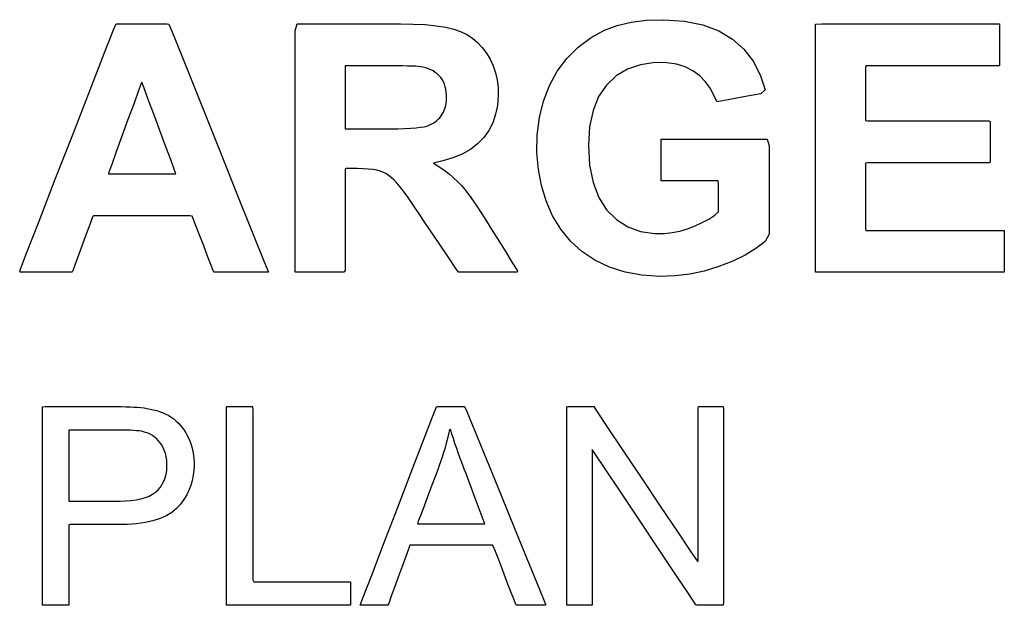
# Model space of a CAD drawing. Extents: x -538 to 1263, y -2592 to 1131.
# Tile 8 of 10: x -362 to -213, y -365 to -276. Entities that reach past the tile are written whole.
import ezdxf

# ---------------------------------------------------------------- set-up
doc = ezdxf.new("R2010")
doc.units = 0
doc.layers.get('0').update_dxf_attribs({"linetype": 'CONTINUOUS'})

msp = doc.modelspace()

# ---------------------------------------------------------------- linework, layer by layer
for p, q in [((-269.23, -276.47), (-266.91, -276.19)), ((-266.91, -276.19), (-264.27, -276.12)), ((-264.27, -276.12), (-261.14, -276.34)), ((-349.15, -281.24), (-347.76, -277.66)), ((-347.76, -277.66), (-347.38, -276.75)), ((-347.38, -276.75), (-346.89, -276.75)), ((-346.89, -276.75), (-345.9, -276.75)), ((-345.9, -276.75), (-344.57, -276.75)), ((-344.57, -276.75), (-343.1, -276.75)), ((-343.1, -276.75), (-341.67, -276.75)), ((-341.67, -276.75), (-340.45, -276.75)), ((-340.45, -276.75), (-339.62, -276.75)), ((-339.62, -276.75), (-339.35, -276.78)), ((-339.35, -276.78), (-338.57, -278.72)), ((-320.21, -277.81), (-319.92, -276.75)), ((-320.21, -283.96), (-320.21, -277.81)), ((-319.92, -276.75), (-317.53, -276.75)), ((-317.53, -276.75), (-313.64, -276.75)), ((-313.64, -276.75), (-309.38, -276.75)), ((-309.38, -276.75), (-305.87, -276.75)), ((-305.87, -276.75), (-304.22, -276.75)), ((-304.22, -276.75), (-302.35, -276.78)), ((-302.35, -276.78), (-300.48, -276.87)), ((-300.48, -276.87), (-298.81, -277.03)), ((-298.81, -277.03), (-297.36, -277.25)), ((-297.36, -277.25), (-296.13, -277.54)), ((-296.13, -277.54), (-295.1, -277.9)), ((-275.31, -278.82), (-273.26, -277.7)), ((-273.26, -277.7), (-271.35, -276.98)), ((-271.35, -276.98), (-269.23, -276.47)), ((-261.14, -276.34), (-258.36, -276.91)), ((-258.36, -276.91), (-255.94, -277.81)), ((-255.94, -277.81), (-253.87, -279.05)), ((-241.28, -276.77), (-240.29, -276.75)), ((-241.28, -278.6), (-241.28, -276.77)), ((-240.29, -276.75), (-237.32, -276.75)), ((-237.32, -276.75), (-233, -276.75)), ((-233, -276.75), (-227.96, -276.75)), ((-227.96, -276.75), (-222.85, -276.75)), ((-222.85, -276.75), (-218.29, -276.75)), ((-218.29, -276.75), (-214.92, -276.75)), ((-214.92, -276.75), (-213.38, -276.75)), ((-213.38, -276.75), (-213.35, -276.94)), ((-213.35, -276.94), (-213.35, -277.59)), ((-213.35, -277.59), (-213.35, -278.55)), ((-338.57, -278.72), (-336.8, -283.14)), ((-295.1, -277.9), (-294.17, -278.35)), ((-294.17, -278.35), (-293.32, -278.9)), ((-293.32, -278.9), (-292.53, -279.56)), ((-277.29, -280.28), (-275.31, -278.82)), ((-253.87, -279.05), (-252.13, -280.6)), ((-241.28, -282.97), (-241.28, -278.6)), ((-213.35, -278.55), (-213.35, -279.69)), ((-292.53, -279.56), (-291.82, -280.31)), ((-291.82, -280.31), (-291.18, -281.17)), ((-279, -281.99), (-277.29, -280.28)), ((-252.13, -280.6), (-250.73, -282.4)), ((-213.35, -279.69), (-213.35, -280.86)), ((-351.31, -286.78), (-349.15, -281.24)), ((-291.18, -281.17), (-290.61, -282.12)), ((-290.61, -282.12), (-290.16, -283.12)), ((-280.44, -283.94), (-279, -281.99)), ((-213.35, -280.86), (-213.35, -281.92)), ((-213.35, -281.92), (-213.35, -282.72)), ((-336.8, -283.14), (-334.38, -289.19)), ((-312.41, -283.13), (-312.61, -283.13)), ((-312.61, -283.13), (-312.61, -283.62)), ((-312.61, -283.62), (-312.61, -284.73)), ((-311.79, -283.13), (-312.41, -283.13)), ((-310.88, -283.13), (-311.79, -283.13)), ((-309.82, -283.13), (-310.88, -283.13)), ((-308.73, -283.13), (-309.82, -283.13)), ((-307.76, -283.13), (-308.73, -283.13)), ((-307.03, -283.13), (-307.76, -283.13)), ((-306.68, -283.13), (-307.03, -283.13)), ((-305.81, -283.13), (-306.68, -283.13)), ((-304.82, -283.13), (-305.81, -283.13)), ((-303.93, -283.14), (-304.82, -283.13)), ((-303.16, -283.16), (-303.93, -283.14)), ((-302.5, -283.17), (-303.16, -283.16)), ((-301.96, -283.19), (-302.5, -283.17)), ((-301.52, -283.22), (-301.96, -283.19)), ((-301.2, -283.25), (-301.52, -283.22)), ((-300.82, -283.31), (-301.2, -283.25)), ((-300.39, -283.42), (-300.82, -283.31)), ((-299.99, -283.55), (-300.39, -283.42)), ((-299.61, -283.71), (-299.99, -283.55)), ((-299.26, -283.9), (-299.61, -283.71)), ((-290.16, -283.12), (-289.81, -284.16)), ((-269.77, -283.6), (-271.5, -284.64)), ((-267.81, -282.94), (-269.77, -283.6)), ((-265.61, -282.63), (-267.81, -282.94)), ((-263.8, -282.65), (-265.61, -282.63)), ((-262.37, -282.87), (-263.8, -282.65)), ((-261.06, -283.27), (-262.37, -282.87)), ((-259.88, -283.86), (-261.06, -283.27)), ((-250.73, -282.4), (-249.64, -284.46)), ((-241.28, -289.02), (-241.28, -282.97)), ((-233.58, -283.13), (-233.68, -283.29)), ((-233.68, -283.29), (-233.68, -284.05)), ((-232.2, -283.13), (-233.58, -283.13)), ((-229.57, -283.13), (-232.2, -283.13)), ((-226.16, -283.13), (-229.57, -283.13)), ((-222.41, -283.13), (-226.16, -283.13)), ((-218.8, -283.13), (-222.41, -283.13)), ((-215.79, -283.13), (-218.8, -283.13)), ((-213.84, -283.13), (-215.79, -283.13)), ((-213.35, -283.11), (-213.84, -283.13)), ((-213.35, -282.72), (-213.35, -283.11)), ((-320.21, -293.34), (-320.21, -283.96)), ((-312.61, -284.73), (-312.61, -286.27)), ((-298.94, -284.11), (-299.26, -283.9)), ((-298.64, -284.34), (-298.94, -284.11)), ((-298.36, -284.61), (-298.64, -284.34)), ((-298.12, -284.9), (-298.36, -284.61)), ((-297.9, -285.21), (-298.12, -284.9)), ((-297.71, -285.54), (-297.9, -285.21)), ((-289.81, -284.16), (-289.57, -285.25)), ((-289.57, -285.25), (-289.43, -286.4)), ((-281.63, -286.12), (-280.44, -283.94)), ((-271.5, -284.64), (-272.99, -286.03)), ((-258.83, -284.62), (-259.88, -283.86)), ((-257.94, -285.53), (-258.83, -284.62)), ((-249.64, -284.46), (-248.88, -286.78)), ((-233.68, -284.05), (-233.68, -285.25)), ((-233.68, -285.25), (-233.68, -286.72)), ((-343.57, -285.8), (-344, -287)), ((-343.45, -285.61), (-343.57, -285.8)), ((-343.12, -286.5), (-343.45, -285.61)), ((-342.48, -288.22), (-343.12, -286.5)), ((-312.61, -286.27), (-312.61, -288.01)), ((-297.56, -285.9), (-297.71, -285.54)), ((-297.43, -286.28), (-297.56, -285.9)), ((-297.34, -286.68), (-297.43, -286.28)), ((-297.27, -287.1), (-297.34, -286.68)), ((-289.43, -286.4), (-289.4, -287.65)), ((-282.53, -288.47), (-281.63, -286.12)), ((-272.99, -286.03), (-274.17, -287.78)), ((-257.21, -286.57), (-257.94, -285.53)), ((-256.64, -287.74), (-257.21, -286.57)), ((-248.88, -286.78), (-249.57, -287.34)), ((-233.68, -286.72), (-233.68, -288.26)), ((-353.9, -293.42), (-351.31, -286.78)), ((-344, -287), (-344.7, -288.92)), ((-341.65, -290.46), (-342.48, -288.22)), ((-312.61, -288.01), (-312.61, -289.73)), ((-297.24, -287.55), (-297.27, -287.1)), ((-297.26, -288.39), (-297.24, -287.99)), ((-297.24, -287.99), (-297.24, -287.55)), ((-289.4, -287.65), (-289.52, -289.11)), ((-274.17, -287.78), (-275.02, -289.89)), ((-256.21, -288.58), (-256.64, -287.74)), ((-254.52, -288.26), (-256.21, -288.58)), ((-251.89, -287.77), (-254.52, -288.26)), ((-249.57, -287.34), (-251.89, -287.77)), ((-233.68, -288.26), (-233.68, -289.69)), ((-344.7, -288.92), (-345.56, -291.28)), ((-334.38, -289.19), (-331.64, -296.03)), ((-312.61, -289.73), (-312.61, -291.23)), ((-297.58, -289.83), (-297.47, -289.49)), ((-297.47, -289.49), (-297.37, -289.14)), ((-297.37, -289.14), (-297.31, -288.78)), ((-297.31, -288.78), (-297.26, -288.39)), ((-289.52, -289.11), (-289.8, -290.47)), ((-283.14, -290.97), (-282.53, -288.47)), ((-241.28, -295.88), (-241.28, -289.02)), ((-233.68, -289.69), (-233.68, -290.8)), ((-340.72, -292.95), (-341.65, -290.46)), ((-312.61, -291.23), (-312.61, -292.29)), ((-298.74, -291.45), (-298.5, -291.23)), ((-298.5, -291.23), (-298.28, -290.99)), ((-298.28, -290.99), (-298.07, -290.72)), ((-298.07, -290.72), (-297.89, -290.44)), ((-297.89, -290.44), (-297.72, -290.14)), ((-297.72, -290.14), (-297.58, -289.83)), ((-289.8, -290.47), (-290.24, -291.74)), ((-283.47, -293.61), (-283.14, -290.97)), ((-275.02, -289.89), (-275.53, -292.35)), ((-233.68, -290.8), (-233.68, -291.42)), ((-345.56, -291.28), (-346.47, -293.79)), ((-312.61, -292.29), (-312.61, -292.69)), ((-312.61, -292.69), (-312.37, -292.69)), ((-312.37, -292.69), (-311.75, -292.69)), ((-311.75, -292.69), (-310.86, -292.69)), ((-310.86, -292.69), (-309.85, -292.69)), ((-309.85, -292.69), (-308.83, -292.69)), ((-308.83, -292.69), (-307.92, -292.69)), ((-307.92, -292.69), (-307.26, -292.69)), ((-307.26, -292.69), (-306.98, -292.69)), ((-306.98, -292.69), (-305.83, -292.68)), ((-305.83, -292.68), (-304.65, -292.66)), ((-304.65, -292.66), (-303.6, -292.63)), ((-303.6, -292.63), (-302.67, -292.58)), ((-302.67, -292.58), (-301.87, -292.52)), ((-301.87, -292.52), (-301.2, -292.44)), ((-301.2, -292.44), (-300.64, -292.35)), ((-300.64, -292.35), (-300.22, -292.25)), ((-300.22, -292.25), (-299.88, -292.13)), ((-299.88, -292.13), (-299.57, -291.99)), ((-299.57, -291.99), (-299.28, -291.83)), ((-299.28, -291.83), (-299, -291.65)), ((-299, -291.65), (-298.74, -291.45)), ((-290.24, -291.74), (-290.84, -292.91)), ((-275.53, -292.35), (-275.7, -295.16)), ((-233.68, -291.42), (-233.39, -291.48)), ((-233.39, -291.48), (-231.78, -291.48)), ((-231.78, -291.48), (-229.11, -291.48)), ((-229.11, -291.48), (-225.82, -291.48)), ((-225.82, -291.48), (-222.33, -291.48)), ((-222.33, -291.48), (-219.07, -291.48)), ((-219.07, -291.48), (-216.47, -291.48)), ((-216.47, -291.48), (-214.97, -291.48)), ((-214.97, -291.48), (-214.76, -291.55)), ((-214.76, -291.55), (-214.76, -292.06)), ((-214.76, -292.06), (-214.76, -292.93)), ((-356.59, -300.33), (-353.9, -293.42)), ((-346.47, -293.79), (-347.33, -296.15)), ((-339.82, -295.39), (-340.72, -292.95)), ((-320.21, -303.3), (-320.21, -293.34)), ((-291.6, -293.98), (-292.52, -294.95)), ((-290.84, -292.91), (-291.6, -293.98)), ((-283.52, -296.33), (-283.47, -293.61)), ((-264.7, -294.26), (-262.99, -294.23)), ((-262.99, -294.23), (-257.97, -294.23)), ((-257.97, -294.23), (-252.26, -294.23)), ((-252.26, -294.23), (-248.6, -294.23)), ((-248.6, -294.23), (-248.3, -295.26)), ((-214.76, -292.93), (-214.76, -294.02)), ((-214.76, -294.02), (-214.76, -295.19)), ((-339.03, -297.5), (-339.82, -295.39)), ((-292.52, -294.95), (-293.61, -295.79)), ((-275.7, -295.16), (-275.53, -298.18)), ((-264.7, -295.44), (-264.7, -294.26)), ((-264.7, -297.59), (-264.7, -295.44)), ((-248.3, -295.26), (-248.3, -299.51)), ((-214.76, -295.19), (-214.76, -296.3)), ((-347.33, -296.15), (-348.03, -298.07)), ((-331.64, -296.03), (-328.93, -302.81)), ((-296.26, -297.08), (-297.82, -297.52)), ((-294.85, -296.5), (-296.26, -297.08)), ((-293.61, -295.79), (-294.85, -296.5)), ((-283.31, -298.85), (-283.52, -296.33)), ((-241.28, -302.71), (-241.28, -295.88)), ((-214.76, -296.3), (-214.76, -297.19)), ((-214.76, -297.19), (-214.76, -297.73)), ((-348.03, -298.07), (-348.47, -299.27)), ((-338.49, -298.97), (-339.03, -297.5)), ((-312.5, -298.7), (-312.61, -298.72)), ((-312.61, -298.72), (-312.61, -300.34)), ((-312.19, -298.7), (-312.5, -298.7)), ((-311.79, -298.7), (-312.19, -298.7)), ((-311.4, -298.7), (-311.79, -298.7)), ((-311.12, -298.7), (-311.4, -298.7)), ((-310.75, -298.7), (-311.12, -298.7)), ((-309.89, -298.73), (-310.75, -298.7)), ((-297.82, -297.52), (-299.24, -297.86)), ((-299.24, -297.86), (-298.39, -298.39)), ((-298.39, -298.39), (-297.59, -298.94)), ((-275.53, -298.18), (-275.01, -300.82)), ((-264.7, -299.66), (-264.7, -297.59)), ((-233.31, -297.83), (-233.68, -297.88)), ((-233.68, -297.88), (-233.68, -298.57)), ((-233.68, -298.57), (-233.68, -299.9)), ((-231.6, -297.83), (-233.31, -297.83)), ((-228.86, -297.83), (-231.6, -297.83)), ((-225.53, -297.83), (-228.86, -297.83)), ((-222.04, -297.83), (-225.53, -297.83)), ((-218.82, -297.83), (-222.04, -297.83)), ((-216.3, -297.83), (-218.82, -297.83)), ((-214.91, -297.83), (-216.3, -297.83)), ((-214.76, -297.73), (-214.91, -297.83)), ((-348.47, -299.27), (-348.51, -299.52)), ((-348.51, -299.52), (-347.86, -299.52)), ((-347.86, -299.52), (-346.59, -299.52)), ((-346.59, -299.52), (-344.94, -299.52)), ((-344.94, -299.52), (-343.11, -299.52)), ((-343.11, -299.52), (-341.32, -299.52)), ((-341.32, -299.52), (-339.77, -299.52)), ((-339.77, -299.52), (-338.69, -299.52)), ((-338.69, -299.52), (-338.28, -299.52)), ((-338.28, -299.52), (-338.49, -298.97)), ((-309.11, -298.78), (-309.89, -298.73)), ((-308.43, -298.86), (-309.11, -298.78)), ((-307.83, -298.96), (-308.43, -298.86)), ((-307.33, -299.09), (-307.83, -298.96)), ((-306.9, -299.26), (-307.33, -299.09)), ((-306.47, -299.47), (-306.9, -299.26)), ((-306.06, -299.73), (-306.47, -299.47)), ((-305.65, -300.04), (-306.06, -299.73)), ((-305.25, -300.39), (-305.65, -300.04)), ((-297.59, -298.94), (-296.85, -299.5)), ((-296.85, -299.5), (-296.16, -300.09)), ((-296.16, -300.09), (-295.53, -300.69)), ((-282.84, -301.28), (-283.31, -298.85)), ((-264.7, -300.58), (-264.7, -299.66)), ((-248.3, -299.51), (-248.3, -304.8)), ((-233.68, -299.9), (-233.68, -301.62)), ((-359.05, -306.66), (-356.59, -300.33)), ((-312.61, -300.34), (-312.61, -303.79)), ((-304.86, -300.79), (-305.25, -300.39)), ((-304.38, -301.36), (-304.86, -300.79)), ((-303.79, -302.13), (-304.38, -301.36)), ((-295.53, -300.69), (-294.94, -301.34)), ((-294.94, -301.34), (-294.28, -302.14)), ((-282.12, -303.62), (-282.84, -301.28)), ((-275.01, -300.82), (-274.15, -303.08)), ((-263.43, -300.58), (-264.7, -300.58)), ((-260.6, -300.58), (-263.43, -300.58)), ((-257.65, -300.58), (-260.6, -300.58)), ((-256.03, -300.58), (-257.65, -300.58)), ((-255.98, -301.08), (-256.03, -300.58)), ((-255.98, -302.54), (-255.98, -301.08)), ((-233.68, -301.62), (-233.68, -303.51)), ((-328.93, -302.81), (-326.57, -308.71)), ((-303.07, -303.11), (-303.79, -302.13)), ((-302.24, -304.31), (-303.07, -303.11)), ((-294.28, -302.14), (-293.56, -303.11)), ((-293.56, -303.11), (-292.76, -304.26)), ((-274.15, -303.08), (-272.95, -304.94)), ((-255.98, -304.2), (-255.98, -302.54)), ((-241.28, -308.65), (-241.28, -302.71)), ((-320.21, -311.21), (-320.21, -303.3)), ((-312.61, -303.79), (-312.61, -307.98)), ((-301.28, -305.72), (-302.24, -304.31)), ((-292.76, -304.26), (-291.88, -305.59)), ((-281.15, -305.87), (-282.12, -303.62)), ((-255.98, -305.27), (-255.98, -304.2)), ((-233.68, -303.51), (-233.68, -305.33)), ((-350.95, -306.02), (-351.22, -306.76)), ((-350.81, -305.87), (-350.95, -306.02)), ((-349.75, -305.87), (-350.81, -305.87)), ((-347.79, -305.87), (-349.75, -305.87)), ((-345.26, -305.87), (-347.79, -305.87)), ((-342.5, -305.87), (-345.26, -305.87)), ((-339.85, -305.87), (-342.5, -305.87)), ((-337.63, -305.87), (-339.85, -305.87)), ((-336.2, -305.87), (-337.63, -305.87)), ((-335.83, -305.9), (-336.2, -305.87)), ((-335.63, -306.42), (-335.83, -305.9)), ((-300.72, -306.56), (-301.28, -305.72)), ((-291.88, -305.59), (-290.94, -307.08)), ((-279.92, -307.92), (-281.15, -305.87)), ((-272.95, -304.94), (-271.45, -306.43)), ((-257.47, -306.36), (-256.55, -305.78)), ((-256.55, -305.78), (-255.98, -305.27)), ((-248.3, -304.8), (-248.3, -308.64)), ((-233.68, -305.33), (-233.68, -306.85)), ((-360.96, -311.56), (-359.05, -306.66)), ((-351.22, -306.76), (-351.66, -307.98)), ((-335.22, -307.48), (-335.63, -306.42)), ((-334.68, -308.89), (-335.22, -307.48)), ((-299.75, -308), (-300.72, -306.56)), ((-290.94, -307.08), (-290.55, -307.71)), ((-271.45, -306.43), (-269.73, -307.52)), ((-269.73, -307.52), (-267.81, -308.23)), ((-260.69, -307.85), (-259.54, -307.4)), ((-259.54, -307.4), (-258.47, -306.91)), ((-258.47, -306.91), (-257.47, -306.36)), ((-233.68, -306.85), (-233.68, -307.84)), ((-351.66, -307.98), (-352.21, -309.46)), ((-334.08, -310.45), (-334.68, -308.89)), ((-326.57, -308.71), (-324.9, -312.86)), ((-312.61, -307.98), (-312.61, -311.79)), ((-298.35, -310.09), (-299.75, -308)), ((-290.55, -307.71), (-289.58, -309.25)), ((-278.44, -309.72), (-279.92, -307.92)), ((-267.81, -308.23), (-265.66, -308.55)), ((-265.66, -308.55), (-264.14, -308.55)), ((-264.14, -308.55), (-262.99, -308.42)), ((-262.99, -308.42), (-261.84, -308.19)), ((-261.84, -308.19), (-260.69, -307.85)), ((-248.3, -308.64), (-248.9, -309.79)), ((-241.28, -312.84), (-241.28, -308.65)), ((-233.68, -307.84), (-233.62, -308.08)), ((-233.62, -308.08), (-232.32, -308.08)), ((-232.32, -308.08), (-229.69, -308.08)), ((-229.69, -308.08), (-226.2, -308.08)), ((-226.2, -308.08), (-222.34, -308.08)), ((-222.34, -308.08), (-218.57, -308.08)), ((-218.57, -308.08), (-215.38, -308.08)), ((-215.38, -308.08), (-213.25, -308.08)), ((-213.25, -308.08), (-212.63, -308.09)), ((-212.63, -308.09), (-212.63, -308.44)), ((-212.63, -308.44), (-212.63, -309.21)), ((-352.21, -309.46), (-352.78, -311.04)), ((-333.49, -311.98), (-334.08, -310.45)), ((-296.91, -312.23), (-298.35, -310.09)), ((-289.58, -309.25), (-288.36, -311.2)), ((-276.7, -311.28), (-278.44, -309.72)), ((-248.9, -309.79), (-250.3, -310.83)), ((-212.63, -309.21), (-212.63, -310.24)), ((-212.63, -310.24), (-212.63, -311.4)), ((-361.99, -314.2), (-360.96, -311.56)), ((-352.78, -311.04), (-353.31, -312.5)), ((-332.99, -313.27), (-333.49, -311.98)), ((-320.21, -314.43), (-320.21, -311.21)), ((-312.61, -311.79), (-312.61, -314.15)), ((-288.36, -311.2), (-287.22, -313.03)), ((-274.72, -312.59), (-276.7, -311.28)), ((-251.94, -311.82), (-253.83, -312.74)), ((-250.3, -310.83), (-251.94, -311.82)), ((-212.63, -311.4), (-212.63, -312.55)), ((-353.31, -312.5), (-353.73, -313.66)), ((-332.66, -314.16), (-332.99, -313.27)), ((-324.9, -312.86), (-324.27, -314.43)), ((-295.81, -313.87), (-296.91, -312.23)), ((-287.22, -313.03), (-286.47, -314.23)), ((-272.52, -313.64), (-274.72, -312.59)), ((-270.15, -314.4), (-272.52, -313.64)), ((-255.95, -313.58), (-258.14, -314.26)), ((-253.83, -312.74), (-255.95, -313.58)), ((-241.28, -314.43), (-241.28, -312.84)), ((-212.63, -312.55), (-212.63, -313.53)), ((-212.63, -313.53), (-212.63, -314.21)), ((-361.94, -314.43), (-361.99, -314.2)), ((-361.24, -314.43), (-361.94, -314.43)), ((-360.1, -314.43), (-361.24, -314.43)), ((-358.69, -314.43), (-360.1, -314.43)), ((-357.21, -314.43), (-358.69, -314.43)), ((-355.83, -314.43), (-357.21, -314.43)), ((-354.73, -314.43), (-355.83, -314.43)), ((-354.1, -314.43), (-354.73, -314.43)), ((-353.98, -314.34), (-354.1, -314.43)), ((-353.73, -313.66), (-353.98, -314.34)), ((-332.54, -314.43), (-332.66, -314.16)), ((-332.12, -314.43), (-332.54, -314.43)), ((-331.15, -314.43), (-332.12, -314.43)), ((-329.82, -314.43), (-331.15, -314.43)), ((-328.32, -314.43), (-329.82, -314.43)), ((-326.83, -314.43), (-328.32, -314.43)), ((-325.53, -314.43), (-326.83, -314.43)), ((-324.62, -314.43), (-325.53, -314.43)), ((-324.27, -314.43), (-324.62, -314.43)), ((-319.56, -314.43), (-320.21, -314.43)), ((-317.96, -314.43), (-319.56, -314.43)), ((-315.95, -314.43), (-317.96, -314.43)), ((-314.06, -314.43), (-315.95, -314.43)), ((-312.82, -314.43), (-314.06, -314.43)), ((-312.61, -314.15), (-312.82, -314.43)), ((-295.43, -314.43), (-295.81, -313.87)), ((-294.49, -314.43), (-295.43, -314.43)), ((-292.49, -314.43), (-294.49, -314.43)), ((-290.07, -314.43), (-292.49, -314.43)), ((-287.86, -314.43), (-290.07, -314.43)), ((-286.5, -314.43), (-287.86, -314.43)), ((-286.47, -314.23), (-286.5, -314.43)), ((-267.61, -314.88), (-270.15, -314.4)), ((-264.89, -315.07), (-267.61, -314.88)), ((-262.56, -315), (-264.89, -315.07)), ((-260.34, -314.73), (-262.56, -315)), ((-258.14, -314.26), (-260.34, -314.73)), ((-240.08, -314.43), (-241.28, -314.43)), ((-236.89, -314.43), (-240.08, -314.43)), ((-232.37, -314.43), (-236.89, -314.43)), ((-227.18, -314.43), (-232.37, -314.43)), ((-221.95, -314.43), (-227.18, -314.43)), ((-217.36, -314.43), (-221.95, -314.43)), ((-214.03, -314.43), (-217.36, -314.43)), ((-212.64, -314.43), (-214.03, -314.43)), ((-212.63, -314.21), (-212.64, -314.43)), ((-358.54, -334.83), (-358.15, -334.82)), ((-358.54, -336.32), (-358.54, -334.83)), ((-358.15, -334.82), (-356.94, -334.82)), ((-356.94, -334.82), (-355.19, -334.82)), ((-355.19, -334.82), (-353.15, -334.82)), ((-353.15, -334.82), (-351.07, -334.82)), ((-351.07, -334.82), (-349.21, -334.82)), ((-349.21, -334.82), (-347.83, -334.82)), ((-347.83, -334.82), (-347.19, -334.82)), ((-347.19, -334.82), (-346.58, -334.82)), ((-346.58, -334.82), (-345.9, -334.83)), ((-345.9, -334.83), (-345.25, -334.85)), ((-345.25, -334.85), (-344.66, -334.88)), ((-344.66, -334.88), (-344.1, -334.92)), ((-344.1, -334.92), (-343.59, -334.97)), ((-343.59, -334.97), (-343.12, -335.02)), ((-343.12, -335.02), (-342.7, -335.09)), ((-342.7, -335.09), (-342.2, -335.18)), ((-342.2, -335.18), (-341.67, -335.3)), ((-341.67, -335.3), (-341.17, -335.43)), ((-341.17, -335.43), (-340.7, -335.59)), ((-340.7, -335.59), (-340.24, -335.77)), ((-340.24, -335.77), (-339.81, -335.97)), ((-339.81, -335.97), (-339.39, -336.19)), ((-330.62, -334.86), (-330.51, -334.82)), ((-330.62, -336.49), (-330.62, -334.86)), ((-330.51, -334.82), (-330.11, -334.82)), ((-330.11, -334.82), (-329.51, -334.82)), ((-329.51, -334.82), (-328.81, -334.82)), ((-328.81, -334.82), (-328.08, -334.82)), ((-328.08, -334.82), (-327.42, -334.82)), ((-327.42, -334.82), (-326.92, -334.82)), ((-326.92, -334.82), (-326.65, -334.82)), ((-326.65, -334.82), (-326.63, -335.32)), ((-326.63, -335.32), (-326.63, -337.69)), ((-299.38, -336.39), (-298.78, -334.84)), ((-298.78, -334.84), (-298.63, -334.82)), ((-298.63, -334.82), (-298.19, -334.82)), ((-298.19, -334.82), (-297.54, -334.82)), ((-297.54, -334.82), (-296.77, -334.82)), ((-296.77, -334.82), (-295.99, -334.82)), ((-295.99, -334.82), (-295.28, -334.82)), ((-295.28, -334.82), (-294.75, -334.82)), ((-294.75, -334.82), (-294.49, -334.82)), ((-294.49, -334.82), (-294.18, -335.54)), ((-294.18, -335.54), (-293, -338.41)), ((-278.99, -334.83), (-278.85, -334.82)), ((-278.99, -336.34), (-278.99, -334.83)), ((-278.85, -334.82), (-278.42, -334.82)), ((-278.42, -334.82), (-277.79, -334.82)), ((-277.79, -334.82), (-277.06, -334.82)), ((-277.06, -334.82), (-276.31, -334.82)), ((-276.31, -334.82), (-275.64, -334.82)), ((-275.64, -334.82), (-275.14, -334.82)), ((-275.14, -334.82), (-274.91, -334.82)), ((-274.91, -334.82), (-274.47, -335.47)), ((-274.47, -335.47), (-272.9, -337.81)), ((-259.07, -334.99), (-259.01, -334.82)), ((-259.07, -336.7), (-259.07, -334.99)), ((-259.01, -334.82), (-258.68, -334.82)), ((-258.68, -334.82), (-258.14, -334.82)), ((-258.14, -334.82), (-257.47, -334.82)), ((-257.47, -334.82), (-256.77, -334.82)), ((-256.77, -334.82), (-256.11, -334.82)), ((-256.11, -334.82), (-255.59, -334.82)), ((-255.59, -334.82), (-255.29, -334.82)), ((-255.29, -334.82), (-255.24, -335.15)), ((-255.24, -335.15), (-255.24, -337.54)), ((-358.54, -339.82), (-358.54, -336.32)), ((-339.39, -336.19), (-339, -336.42)), ((-339, -336.42), (-338.63, -336.68)), ((-338.63, -336.68), (-338.28, -336.97)), ((-338.28, -336.97), (-337.95, -337.28)), ((-337.95, -337.28), (-337.64, -337.62)), ((-330.62, -340.06), (-330.62, -336.49)), ((-300.73, -339.93), (-299.38, -336.39)), ((-278.99, -339.85), (-278.99, -336.34)), ((-259.07, -339.82), (-259.07, -336.7)), ((-255.24, -337.54), (-255.24, -341.66)), ((-354.31, -338.38), (-354.56, -338.38)), ((-354.56, -338.38), (-354.56, -338.94)), ((-354.56, -338.94), (-354.56, -340.2)), ((-353.51, -338.38), (-354.31, -338.38)), ((-352.34, -338.38), (-353.51, -338.38)), ((-350.97, -338.38), (-352.34, -338.38)), ((-349.56, -338.38), (-350.97, -338.38)), ((-348.29, -338.38), (-349.56, -338.38)), ((-347.34, -338.38), (-348.29, -338.38)), ((-346.87, -338.38), (-347.34, -338.38)), ((-346.36, -338.38), (-346.87, -338.38)), ((-345.75, -338.39), (-346.36, -338.38)), ((-345.2, -338.41), (-345.75, -338.39)), ((-344.7, -338.43), (-345.2, -338.41)), ((-344.25, -338.47), (-344.7, -338.43)), ((-343.86, -338.51), (-344.25, -338.47)), ((-343.51, -338.56), (-343.86, -338.51)), ((-343.22, -338.62), (-343.51, -338.56)), ((-342.89, -338.72), (-343.22, -338.62)), ((-342.52, -338.85), (-342.89, -338.72)), ((-342.18, -339.02), (-342.52, -338.85)), ((-341.85, -339.21), (-342.18, -339.02)), ((-337.64, -337.62), (-337.34, -337.98)), ((-337.34, -337.98), (-337.06, -338.37)), ((-337.06, -338.37), (-336.8, -338.78)), ((-336.8, -338.78), (-336.56, -339.22)), ((-326.63, -337.69), (-326.63, -341.47)), ((-296.93, -338.98), (-297.09, -339.68)), ((-296.77, -338.27), (-296.93, -338.98)), ((-296.61, -338.35), (-296.77, -338.27)), ((-296.42, -338.99), (-296.61, -338.35)), ((-296.2, -339.67), (-296.42, -338.99)), ((-293, -338.41), (-291.19, -342.84)), ((-272.9, -337.81), (-270.53, -341.35)), ((-358.54, -344.66), (-358.54, -339.82)), ((-354.56, -340.2), (-354.56, -341.93)), ((-341.54, -339.43), (-341.85, -339.21)), ((-341.25, -339.68), (-341.54, -339.43)), ((-340.98, -339.96), (-341.25, -339.68)), ((-340.72, -340.26), (-340.98, -339.96)), ((-340.49, -340.59), (-340.72, -340.26)), ((-336.56, -339.22), (-336.33, -339.68)), ((-336.33, -339.68), (-336.13, -340.15)), ((-336.13, -340.15), (-335.97, -340.64)), ((-330.62, -344.9), (-330.62, -340.06)), ((-302.59, -344.77), (-300.73, -339.93)), ((-297.28, -340.38), (-297.47, -341.09)), ((-297.09, -339.68), (-297.28, -340.38)), ((-295.96, -340.4), (-296.2, -339.67)), ((-295.7, -341.16), (-295.96, -340.4)), ((-278.99, -344.69), (-278.99, -339.85)), ((-259.07, -343.83), (-259.07, -339.82)), ((-354.56, -341.93), (-354.56, -343.89)), ((-340.28, -340.94), (-340.49, -340.59)), ((-340.11, -341.3), (-340.28, -340.94)), ((-339.96, -341.68), (-340.11, -341.3)), ((-339.84, -342.08), (-339.96, -341.68)), ((-335.97, -340.64), (-335.82, -341.14)), ((-335.82, -341.14), (-335.71, -341.64)), ((-335.71, -341.64), (-335.63, -342.16)), ((-326.63, -341.47), (-326.63, -346.09)), ((-297.68, -341.79), (-297.9, -342.49)), ((-297.47, -341.09), (-297.68, -341.79)), ((-295.42, -341.96), (-295.7, -341.16)), ((-295.11, -342.8), (-295.42, -341.96)), ((-274.74, -341.92), (-275.17, -341.32)), ((-275.17, -341.32), (-275.17, -342.68)), ((-273.17, -344.27), (-274.74, -341.92)), ((-270.53, -341.35), (-267.72, -345.56)), ((-255.24, -341.66), (-255.24, -346.84)), ((-339.75, -342.5), (-339.84, -342.08)), ((-339.69, -342.93), (-339.75, -342.5)), ((-339.65, -343.37), (-339.69, -342.93)), ((-339.65, -343.9), (-339.65, -343.37)), ((-335.63, -342.16), (-335.57, -342.7)), ((-335.57, -342.7), (-335.54, -343.24)), ((-335.54, -343.24), (-335.54, -343.97)), ((-298.14, -343.19), (-298.35, -343.76)), ((-297.9, -342.49), (-298.14, -343.19)), ((-294.78, -343.69), (-295.11, -342.8)), ((-291.19, -342.84), (-289.02, -348.16)), ((-275.17, -342.68), (-275.17, -345.57)), ((-358.54, -350.15), (-358.54, -344.66)), ((-354.56, -343.89), (-354.56, -345.83)), ((-339.79, -345.09), (-339.69, -344.51)), ((-339.69, -344.51), (-339.65, -343.9)), ((-335.62, -344.88), (-335.76, -345.76)), ((-335.54, -343.97), (-335.62, -344.88)), ((-330.62, -350.35), (-330.62, -344.9)), ((-304.69, -350.24), (-302.59, -344.77)), ((-298.53, -344.26), (-298.93, -345.31)), ((-298.35, -343.76), (-298.53, -344.26)), ((-294.56, -344.29), (-294.78, -343.69)), ((-294.33, -344.88), (-294.56, -344.29)), ((-293.93, -345.96), (-294.33, -344.88)), ((-278.99, -350.17), (-278.99, -344.69)), ((-270.8, -347.81), (-273.17, -344.27)), ((-259.07, -348.18), (-259.07, -343.83)), ((-354.56, -345.83), (-354.56, -347.51)), ((-340.36, -346.6), (-340.12, -346.13)), ((-340.12, -346.13), (-339.93, -345.63)), ((-339.93, -345.63), (-339.79, -345.09)), ((-335.76, -345.76), (-335.98, -346.61)), ((-326.63, -346.09), (-326.63, -350.94)), ((-298.93, -345.31), (-299.46, -346.73)), ((-293.4, -347.35), (-293.93, -345.96)), ((-275.17, -345.57), (-275.17, -349.45)), ((-267.72, -345.56), (-264.81, -349.9)), ((-354.56, -347.51), (-354.56, -348.7)), ((-341.83, -348.12), (-341.37, -347.8)), ((-341.37, -347.8), (-340.99, -347.44)), ((-340.99, -347.44), (-340.65, -347.04)), ((-340.65, -347.04), (-340.36, -346.6)), ((-336.28, -347.41), (-336.65, -348.18)), ((-335.98, -346.61), (-336.28, -347.41)), ((-299.46, -346.73), (-300.06, -348.33)), ((-292.83, -348.87), (-293.4, -347.35)), ((-267.98, -352.02), (-270.8, -347.81)), ((-255.24, -346.84), (-255.24, -352.39)), ((-354.56, -348.7), (-354.56, -349.15)), ((-354.56, -349.15), (-354.23, -349.15)), ((-354.23, -349.15), (-353.37, -349.15)), ((-353.37, -349.15), (-352.15, -349.15)), ((-352.15, -349.15), (-350.75, -349.15)), ((-350.75, -349.15), (-349.33, -349.15)), ((-349.33, -349.15), (-348.08, -349.15)), ((-348.08, -349.15), (-347.17, -349.15)), ((-347.17, -349.15), (-346.77, -349.15)), ((-346.77, -349.15), (-345.96, -349.13)), ((-345.96, -349.13), (-345.1, -349.07)), ((-345.1, -349.07), (-344.31, -348.97)), ((-344.31, -348.97), (-343.59, -348.82)), ((-343.59, -348.82), (-342.93, -348.63)), ((-342.93, -348.63), (-342.34, -348.4)), ((-342.34, -348.4), (-341.83, -348.12)), ((-337.09, -348.92), (-337.61, -349.62)), ((-336.65, -348.18), (-337.09, -348.92)), ((-300.06, -348.33), (-300.65, -349.9)), ((-292.28, -350.33), (-292.83, -348.87)), ((-289.02, -348.16), (-286.76, -353.68)), ((-275.17, -349.45), (-275.17, -353.78)), ((-259.07, -352.35), (-259.07, -348.18)), ((-358.54, -355.6), (-358.54, -350.15)), ((-338.92, -350.87), (-339.75, -351.37)), ((-338.21, -350.28), (-338.92, -350.87)), ((-337.61, -349.62), (-338.21, -350.28)), ((-330.62, -355.75), (-330.62, -350.35)), ((-326.63, -350.94), (-326.63, -355.46)), ((-306.78, -355.67), (-304.69, -350.24)), ((-300.65, -349.9), (-301.16, -351.26)), ((-291.82, -351.55), (-292.28, -350.33)), ((-278.99, -355.62), (-278.99, -350.17)), ((-264.81, -349.9), (-262.17, -353.85)), ((-342.96, -352.41), (-344.27, -352.59)), ((-341.77, -352.14), (-342.96, -352.41)), ((-340.7, -351.8), (-341.77, -352.14)), ((-339.75, -351.37), (-340.7, -351.8)), ((-301.52, -352.22), (-301.65, -352.58)), ((-301.16, -351.26), (-301.52, -352.22)), ((-291.52, -352.36), (-291.82, -351.55)), ((-291.45, -352.58), (-291.52, -352.36)), ((-265.08, -356.37), (-267.98, -352.02)), ((-259.07, -355.8), (-259.07, -352.35)), ((-255.24, -352.39), (-255.24, -357.64)), ((-354.33, -352.71), (-354.56, -352.73)), ((-354.56, -352.73), (-354.56, -353.42)), ((-354.56, -353.42), (-354.56, -354.9)), ((-353.56, -352.71), (-354.33, -352.71)), ((-352.39, -352.71), (-353.56, -352.71)), ((-351.02, -352.71), (-352.39, -352.71)), ((-349.6, -352.71), (-351.02, -352.71)), ((-348.31, -352.71), (-349.6, -352.71)), ((-347.34, -352.71), (-348.31, -352.71)), ((-346.85, -352.71), (-347.34, -352.71)), ((-345.71, -352.69), (-346.85, -352.71)), ((-344.27, -352.59), (-345.71, -352.69)), ((-301.65, -352.58), (-301.23, -352.58)), ((-301.23, -352.58), (-300.12, -352.58)), ((-300.12, -352.58), (-298.55, -352.58)), ((-298.55, -352.58), (-296.73, -352.58)), ((-296.73, -352.58), (-294.89, -352.58)), ((-294.89, -352.58), (-293.24, -352.58)), ((-293.24, -352.58), (-292.02, -352.58)), ((-292.02, -352.58), (-291.45, -352.58)), ((-286.76, -353.68), (-284.68, -358.74)), ((-275.17, -353.78), (-275.17, -358.03)), ((-262.17, -353.85), (-260.16, -356.85)), ((-354.56, -354.9), (-354.56, -356.9)), ((-326.63, -355.46), (-326.63, -359.04)), ((-358.54, -360.35), (-358.54, -355.6)), ((-354.56, -356.9), (-354.56, -359.15)), ((-330.62, -360.42), (-330.62, -355.75)), ((-308.59, -360.38), (-306.78, -355.67)), ((-303.01, -356.42), (-303.42, -357.55)), ((-302.81, -355.86), (-303.01, -356.42)), ((-302.5, -355.83), (-302.81, -355.86)), ((-301.3, -355.83), (-302.5, -355.83)), ((-299.45, -355.83), (-301.3, -355.83)), ((-297.23, -355.83), (-299.45, -355.83)), ((-294.92, -355.83), (-297.23, -355.83)), ((-292.8, -355.83), (-294.92, -355.83)), ((-291.16, -355.83), (-292.8, -355.83)), ((-290.28, -355.83), (-291.16, -355.83)), ((-290.14, -355.99), (-290.28, -355.83)), ((-289.83, -356.78), (-290.14, -355.99)), ((-289.33, -358.08), (-289.83, -356.78)), ((-278.99, -360.36), (-278.99, -355.62)), ((-262.44, -360.32), (-265.08, -356.37)), ((-260.16, -356.85), (-259.13, -358.39)), ((-259.07, -357.99), (-259.07, -355.8)), ((-303.42, -357.55), (-303.97, -359.05)), ((-288.72, -359.66), (-289.33, -358.08)), ((-275.17, -358.03), (-275.17, -361.66)), ((-259.13, -358.39), (-259.07, -357.99)), ((-255.24, -357.64), (-255.24, -361.9)), ((-354.56, -359.15), (-354.56, -361.35)), ((-326.63, -359.04), (-326.63, -361.12)), ((-303.97, -359.05), (-304.57, -360.71)), ((-288.08, -361.34), (-288.72, -359.66)), ((-284.68, -358.74), (-283.08, -362.66)), ((-358.54, -363.7), (-358.54, -360.35)), ((-354.56, -361.35), (-354.56, -363.24)), ((-330.62, -363.72), (-330.62, -360.42)), ((-326.63, -361.12), (-326.47, -361.41)), ((-326.47, -361.41), (-325.31, -361.41)), ((-325.31, -361.41), (-323.31, -361.41)), ((-323.31, -361.41), (-320.79, -361.41)), ((-320.79, -361.41), (-318.08, -361.41)), ((-318.08, -361.41), (-315.5, -361.41)), ((-315.5, -361.41), (-313.39, -361.41)), ((-313.39, -361.41), (-312.07, -361.41)), ((-312.07, -361.41), (-311.79, -361.42)), ((-311.79, -361.42), (-311.79, -361.66)), ((-309.87, -363.71), (-308.59, -360.38)), ((-304.57, -360.71), (-305.16, -362.34)), ((-287.48, -362.9), (-288.08, -361.34)), ((-278.99, -363.7), (-278.99, -360.36)), ((-260.43, -363.33), (-262.44, -360.32)), ((-311.79, -361.66), (-311.79, -362.11)), ((-311.79, -362.11), (-311.79, -362.7)), ((-311.79, -362.7), (-311.79, -363.35)), ((-305.16, -362.34), (-305.67, -363.73)), ((-287, -364.14), (-287.48, -362.9)), ((-283.08, -362.66), (-282.22, -364.78)), ((-275.17, -361.66), (-275.17, -364.15)), ((-255.24, -361.9), (-255.24, -364.49)), ((-358.54, -364.96), (-358.54, -363.7)), ((-354.56, -363.24), (-354.56, -364.53)), ((-330.62, -364.96), (-330.62, -363.72)), ((-311.79, -363.35), (-311.79, -363.98)), ((-311.79, -363.98), (-311.79, -364.51)), ((-310.35, -364.96), (-309.87, -363.71)), ((-305.67, -363.73), (-306.01, -364.67)), ((-286.72, -364.86), (-287, -364.14)), ((-278.99, -364.96), (-278.99, -363.7)), ((-275.17, -364.15), (-275.17, -364.96)), ((-259.4, -364.87), (-260.43, -363.33)), ((-358.38, -364.96), (-358.54, -364.96)), ((-357.93, -364.96), (-358.38, -364.96)), ((-357.31, -364.96), (-357.93, -364.96)), ((-356.58, -364.96), (-357.31, -364.96)), ((-355.86, -364.96), (-356.58, -364.96)), ((-355.22, -364.96), (-355.86, -364.96)), ((-354.75, -364.96), (-355.22, -364.96)), ((-354.56, -364.96), (-354.75, -364.96)), ((-354.56, -364.53), (-354.56, -364.96)), ((-329.84, -364.96), (-330.62, -364.96)), ((-327.79, -364.96), (-329.84, -364.96)), ((-324.86, -364.96), (-327.79, -364.96)), ((-321.49, -364.96), (-324.86, -364.96)), ((-318.09, -364.96), (-321.49, -364.96)), ((-315.06, -364.96), (-318.09, -364.96)), ((-312.83, -364.96), (-315.06, -364.96)), ((-311.81, -364.96), (-312.83, -364.96)), ((-311.79, -364.86), (-311.81, -364.96)), ((-311.79, -364.51), (-311.79, -364.86)), ((-310.17, -364.96), (-310.35, -364.96)), ((-309.71, -364.96), (-310.17, -364.96)), ((-309.04, -364.96), (-309.71, -364.96)), ((-308.28, -364.96), (-309.04, -364.96)), ((-307.51, -364.96), (-308.28, -364.96)), ((-306.83, -364.96), (-307.51, -364.96)), ((-306.33, -364.96), (-306.83, -364.96)), ((-306.12, -364.96), (-306.33, -364.96)), ((-306.01, -364.67), (-306.12, -364.96)), ((-286.63, -364.96), (-286.72, -364.86)), ((-286.28, -364.96), (-286.63, -364.96)), ((-285.66, -364.96), (-286.28, -364.96)), ((-284.88, -364.96), (-285.66, -364.96)), ((-284.05, -364.96), (-284.88, -364.96)), ((-283.26, -364.96), (-284.05, -364.96)), ((-282.61, -364.96), (-283.26, -364.96)), ((-282.22, -364.96), (-282.61, -364.96)), ((-282.22, -364.78), (-282.22, -364.96)), ((-278.83, -364.96), (-278.99, -364.96)), ((-278.41, -364.96), (-278.83, -364.96)), ((-277.81, -364.96), (-278.41, -364.96)), ((-277.12, -364.96), (-277.81, -364.96)), ((-276.42, -364.96), (-277.12, -364.96)), ((-275.81, -364.96), (-276.42, -364.96)), ((-275.36, -364.96), (-275.81, -364.96)), ((-275.17, -364.96), (-275.36, -364.96)), ((-259.25, -364.96), (-259.4, -364.87)), ((-258.87, -364.96), (-259.25, -364.96)), ((-258.28, -364.96), (-258.87, -364.96)), ((-257.56, -364.96), (-258.28, -364.96)), ((-256.8, -364.96), (-257.56, -364.96)), ((-256.11, -364.96), (-256.8, -364.96)), ((-255.57, -364.96), (-256.11, -364.96)), ((-255.27, -364.96), (-255.57, -364.96)), ((-255.24, -364.49), (-255.27, -364.96))]:
    msp.add_line(p, q)

doc.saveas('drawing.dxf')
